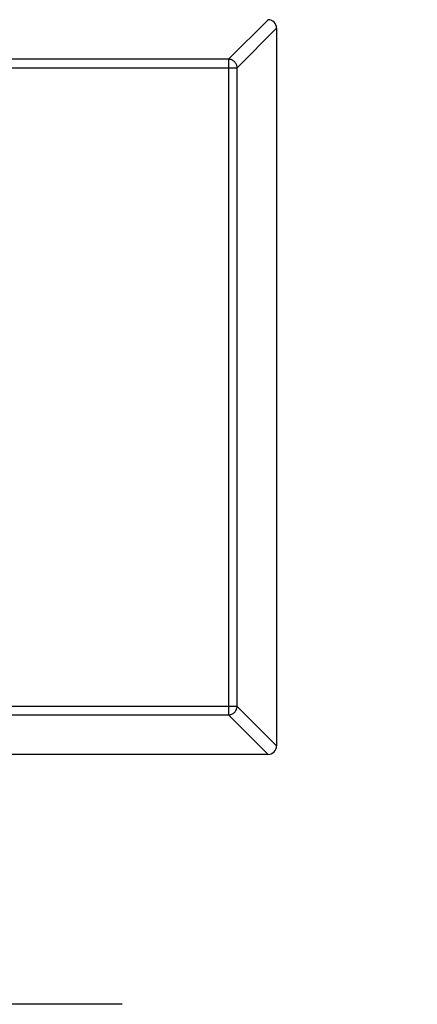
# Model space of a CAD drawing. Header units: inches. Extents: x -109 to 120, y -78 to 24.
# Tile 61 of 113: x 63.617 to 64.537, y -26.433 to -24.155. Entities that reach past the tile are written whole.
import ezdxf

# ---------------------------------------------------------------- set-up
doc = ezdxf.new("R2010")
doc.units = ezdxf.units.IN
doc.header["$LTSCALE"] = 1.21
doc.header["$MEASUREMENT"] = 0
doc.linetypes.add('CENTER', pattern=[0.6, 0.375, -0.075, 0.075, -0.075])
doc.layers.add('DIM', color=3, linetype='CONTINUOUS')
doc.layers.add('X2_94A2_X0__-__X2_7F0E5149_X0_', color=7, linetype='CONTINUOUS')

msp = doc.modelspace()

# ---------------------------------------------------------------- linework, layer by layer
at = {"layer": 'DIM', "color": 4, "linetype": 'CENTER', "ltscale": 10}
msp.add_line((120.1192, -26.4329), (33.9599, -26.4329), dxfattribs=at)
at = {"layer": 'X2_94A2_X0__-__X2_7F0E5149_X0_', "color": 6, "linetype": 'Continuous'}
for p, q in [((64.1005, -24.2462), (64.1919, -24.1548)), ((64.2116, -24.1745), (64.1202, -24.2659)), ((64.2116, -24.1748), (64.2115, -25.8348)), ((64.1005, -24.2462), (61.3227, -24.246)), ((64.1005, -24.2462), (64.1004, -25.7634)), ((61.303, -24.2657), (64.1202, -24.2659)), ((64.1201, -25.7437), (64.1202, -24.2659)), ((64.1201, -25.7437), (61.3029, -25.7435)), ((61.3226, -25.7632), (64.1004, -25.7634)), ((64.1918, -25.8548), (64.1004, -25.7634)), ((64.1201, -25.7437), (64.2115, -25.8351)), ((64.1915, -25.8548), (61.2315, -25.8546))]:
    msp.add_line(p, q, dxfattribs=at)
for centre, start, end in [((64.1916, -24.1748), 359.9964, 89.9964), ((64.1915, -25.8348), 269.9964, 359.9964)]:
    msp.add_arc(centre, 0.02, start, end, dxfattribs=at)
for points in [[(64.1202, -24.2659), (64.1201, -24.2634), (64.119, -24.2583), (64.1146, -24.2519), (64.1081, -24.2475), (64.103, -24.2463), (64.1005, -24.2462)], [(64.1004, -25.7634), (64.1029, -25.7633), (64.108, -25.7622), (64.1145, -25.7577), (64.1189, -25.7513), (64.12, -25.7462), (64.1201, -25.7437)]]:
    msp.add_open_spline(points, degree=3, knots=[0, 0, 0, 0, 0.249032, 0.5, 0.750968, 1, 1, 1, 1], dxfattribs=at)

doc.saveas('drawing.dxf')
